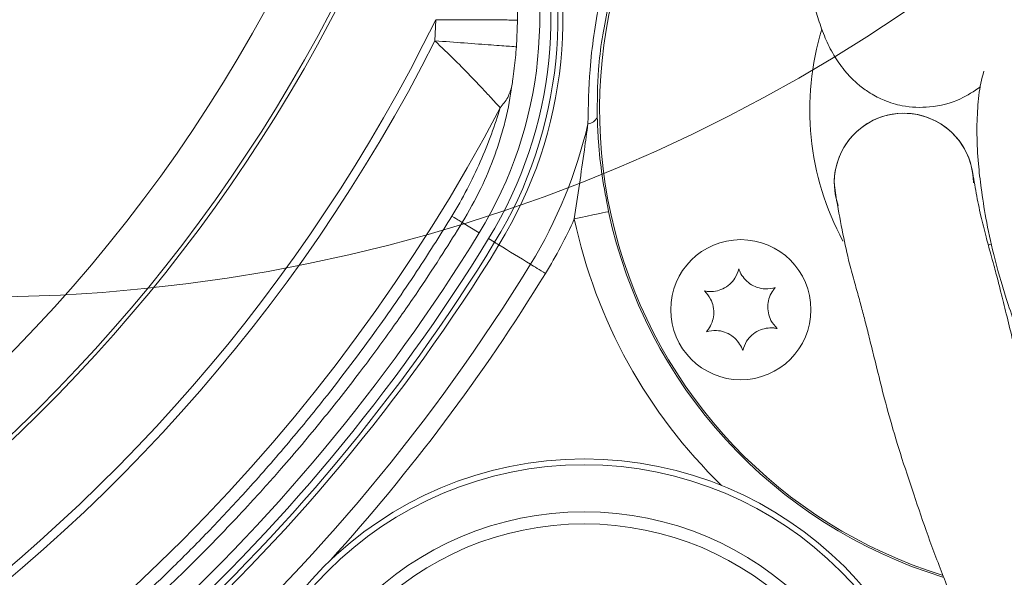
# Model space of a CAD drawing. Header units: millimetres. Extents: x 0 to 8410, y 0 to 5940.
# Tile 65 of 256: x 2079 to 2163, y 2620 to 2668. Entities that reach past the tile are written whole.
import ezdxf

# ---------------------------------------------------------------- set-up
doc = ezdxf.new("R2010")
doc.units = ezdxf.units.MM
doc.header["$LTSCALE"] = 10

msp = doc.modelspace()

# ---------------------------------------------------------------- linework, layer by layer
at = {"color": 8, "linetype": 'Continuous', "lineweight": 0}
for p, q in [((2114.768571, 2666.377995), (2114.839091, 2668.189261)), ((2121.82943, 2668.158534), (2121.740139, 2665.865126)), ((2118.554382, 2649.934265), (2117.105583, 2650.822136)), ((2119.878775, 2649.122629), (2119.362279, 2649.439159))]:
    msp.add_line(p, q, dxfattribs=at)
at = {"color": 7, "linetype": 'Continuous', "lineweight": 0}
for p, q in [((2162.116768, 2648.876849), (2162.394416, 2648.996356)), ((2162.393728, 2648.996088), (2162.130526, 2648.883227))]:
    msp.add_line(p, q, dxfattribs=at)
at = {"color": 7, "linetype": 'Continuous', "lineweight": 0, "flags": 128}
msp.add_lwpolyline([(2149.142225, 2652.711752), (2149.133714, 2652.744505), (2148.946784, 2654.22419)], dxfattribs=at)
at = {"color": 8, "linetype": 'Continuous', "lineweight": 0, "flags": 128}
for points in [[(2126.696805, 2651.128236), (2127.256687, 2651.247415), (2127.795999, 2651.362214), (2128.294917, 2651.468429), (2128.735113, 2651.562128), (2129.100409, 2651.639882), (2129.377384, 2651.698831), (2129.555859, 2651.736829), (2129.629277, 2651.752445)], [(2119.878775, 2649.122629), (2119.888856, 2649.11646), (2119.909598, 2649.103734), (2119.940868, 2649.084571), (2119.982472, 2649.05909), (2120.03415, 2649.02741), (2120.095576, 2648.98977), (2120.16636, 2648.946378), (2120.246059, 2648.897532)], [(2120.246059, 2648.897532), (2120.574421, 2648.696307), (2120.905324, 2648.493532), (2121.238756, 2648.289177), (2121.574702, 2648.083303), (2121.913149, 2647.875878), (2122.254087, 2647.666964), (2122.597503, 2647.4565), (2122.943378, 2647.244516)], [(2122.943378, 2647.244516), (2123.07, 2647.166941), (2123.209717, 2647.081319), (2123.360942, 2646.988633), (2123.521968, 2646.889958), (2123.690965, 2646.786365), (2123.866028, 2646.679107), (2124.04517, 2646.569315), (2124.226364, 2646.458271)]]:
    msp.add_lwpolyline(points, dxfattribs=at)
at = {"color": 7, "linetype": 'Continuous', "lineweight": 0}
for centre, radius in [((2075.419295, 2786.029622), 141.608243), ((2140.943997, 2643.349759), 6), ((2127.535192, 2599.074759), 31.5)]:
    msp.add_circle(centre, radius, dxfattribs=at)
at = {"color": 8, "linetype": 'Continuous', "lineweight": 0}
for radius in [30.998166, 26.965115, 25.935322]:
    msp.add_circle((2127.535192, 2599.074759), radius, dxfattribs=at)
for centre, radius, start, end in [((1983.705367, 2732.574759), 132.755177, 277.99613311, 345.32495995), ((1983.705367, 2732.574759), 154.43114, 196.82343481, 332.2378588), ((2088.578407, 2668.304661), 36.710535, 328.49848381, 20), ((2088.578407, 2668.304661), 37.141301, 328.49848381, 20), ((1983.705367, 2732.574759), 137.748325, 274.72133981, 337.49051778), ((1983.705367, 2732.574759), 138.098428, 275.06759624, 337.11894803), ((1983.705367, 2732.574759), 146.087464, 275.06759624, 333.84936555), ((1983.705367, 2732.574759), 146.831798, 273.42514842, 333.20278983), ((2127.73689, 2660.303041), 1.035989, 276.74559072, 332.60017352), ((2088.578407, 2668.304661), 40.304845, 328.49848381, 347.05278965), ((2170.605367, 2660.474759), 41.894136, 192.01681435, 252.84155001), ((2088.578407, 2668.304661), 41.809589, 328.49848381, 335.74333168), ((2170.605367, 2660.474759), 44.892308, 192.01681435, 225.79665047), ((1983.705367, 2732.574759), 159.710535, 311.86830623, 328.49848381), ((1983.705367, 2732.574759), 160.141301, 311.86830623, 328.49848381), ((1983.705367, 2732.574759), 163.304845, 311.86830623, 328.49848381), ((1983.705367, 2732.574759), 164.809589, 317.81036939, 328.49848381)]:
    msp.add_arc(centre, radius, start, end, dxfattribs=at)
at = {"color": 7, "linetype": 'Continuous', "lineweight": 0}
for centre, radius, start, end in [((2170.605367, 2660.474759), 41.75, 136.01504351, 252.67527177), ((2088.578407, 2668.304661), 36.104762, 328.49848381, 20), ((2088.578407, 2668.304661), 35.157223, 328.49848381, 20), ((2170.605367, 2660.474759), 23.75, 163.10822995, 208.26966209), ((2154.896784, 2654.224202), 5.95, 9.63813286, 180), ((2154.896784, 2654.224202), 5.95, 0, 199.26032947), ((1983.705367, 2732.574759), 158.157223, 311.86830623, 328.49848381), ((1983.705367, 2732.574759), 159.104762, 311.86830623, 328.49848381)]:
    msp.add_arc(centre, radius, start, end, dxfattribs=at)
for points, knots in [([(2095.161303, 2710.836563), (2095.63612, 2710.820645), (2097.411627, 2710.761121), (2100.427236, 2710.615451), (2104.289642, 2710.353536), (2108.247409, 2709.952945), (2112.189645, 2709.390839), (2115.747161, 2708.705701), (2118.624578, 2708.004569), (2120.811674, 2707.361385), (2122.605661, 2706.749266), (2124.349584, 2706.066795), (2126.262982, 2705.186759), (2128.175099, 2704.118493), (2129.935215, 2702.934249), (2131.853296, 2701.414137), (2133.750498, 2699.585148), (2135.5387, 2697.507771), (2136.976863, 2695.550531), (2138.145224, 2693.717427), (2139.130163, 2692.012252), (2140.06583, 2690.283981), (2141.242741, 2687.940557), (2142.386302, 2685.286365), (2143.36647, 2682.565056), (2144.23147, 2679.861939), (2145.064936, 2677.188148), (2145.879563, 2674.538287), (2146.428146, 2672.55853), (2146.840847, 2670.970955), (2147.179825, 2669.645066), (2147.586203, 2668.173453), (2148.10748, 2666.694728), (2148.807482, 2665.252289), (2149.608501, 2664.069953), (2150.389983, 2663.19197), (2151.193942, 2662.45912), (2152.149641, 2661.788198), (2153.32082, 2661.19778), (2155.027591, 2660.688554), (2157.250972, 2660.616358), (2159.592041, 2661.174337), (2160.897198, 2662.065953), (2161.45329, 2662.445846)], [0, 0, 0, 0, 0.007273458, 0.027198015, 0.046498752, 0.067330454, 0.08956199, 0.11010069, 0.127144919, 0.140915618, 0.151765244, 0.163952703, 0.179106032, 0.197572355, 0.216971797, 0.236295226, 0.268598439, 0.29894018, 0.327482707, 0.354128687, 0.378431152, 0.402099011, 0.430285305, 0.481978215, 0.523806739, 0.558226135, 0.600288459, 0.646468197, 0.693106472, 0.717476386, 0.743647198, 0.77140606, 0.800066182, 0.824958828, 0.845329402, 0.855581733, 0.864476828, 0.875238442, 0.890375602, 0.909713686, 0.93927961, 0.974128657, 1, 1, 1, 1]), ([(2161.750595, 2663.768593), (2161.658832, 2663.435629), (2161.378661, 2662.419028), (2161.195765, 2660.620198), (2161.122185, 2658.328892), (2161.245711, 2656.038633), (2161.513189, 2653.661333), (2161.919493, 2651.09903), (2162.575837, 2647.9865), (2163.630238, 2644.242731), (2165.236259, 2639.823674), (2167.266338, 2634.87645), (2169.462523, 2629.804411), (2171.591706, 2625.164077), (2173.477359, 2621.24491), (2175.05262, 2618.061954), (2176.407227, 2615.37066), (2177.888251, 2612.462227), (2179.771107, 2608.797685), (2182.148846, 2604.238132), (2184.8469, 2599.297536), (2187.771807, 2594.315606), (2190.859103, 2589.485491), (2194.08444, 2584.574053), (2197.221967, 2579.717188), (2200.1046, 2574.958603), (2202.789424, 2570.254161), (2205.546883, 2565.137965), (2208.313295, 2559.669359), (2210.842043, 2554.343569), (2213.107087, 2549.341942), (2215.342783, 2544.229199), (2217.777205, 2538.504331), (2220.376903, 2532.253652), (2223.083692, 2525.84286), (2225.898847, 2519.617723), (2228.8671, 2513.803628), (2231.896024, 2508.625029), (2234.655754, 2504.47243), (2237.161414, 2501.089617), (2239.628161, 2498.065571), (2242.521849, 2494.903466), (2245.919916, 2491.645215), (2250.129504, 2488.143747), (2255.182468, 2484.627863), (2260.49987, 2481.87993), (2265.423309, 2480.23197), (2269.432286, 2479.407003), (2272.852309, 2479.013384), (2275.5604, 2478.867523), (2277.924068, 2478.833844), (2280.420935, 2478.877673), (2283.335081, 2479.021454), (2286.456297, 2479.254204), (2290.470267, 2479.594801), (2295.282526, 2480.00743), (2300.936195, 2480.525169), (2306.475956, 2481.07248), (2311.842064, 2481.646735), (2316.887661, 2482.263254), (2321.272831, 2482.898075), (2324.893901, 2483.505052), (2327.996712, 2484.064723), (2330.807232, 2484.58844), (2333.495158, 2485.092491), (2336.010815, 2485.594465), (2337.847826, 2486.004218), (2339.091543, 2486.315185), (2339.892895, 2486.502392), (2340.565291, 2486.633704), (2341.145509, 2486.720702), (2341.706317, 2486.779829), (2342.323251, 2486.816715), (2343.040014, 2486.836233), (2343.844452, 2486.842041), (2344.709837, 2486.843557), (2345.544081, 2486.856093), (2346.182021, 2486.890897), (2346.525125, 2486.943094), (2346.556956, 2487.016674), (2346.568479, 2487.043309)], [0, 0, 0, 0, 0.00510149, 0.015575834, 0.026208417, 0.037369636, 0.046235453, 0.056468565, 0.06808497, 0.081045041, 0.09528792, 0.110613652, 0.125413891, 0.138010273, 0.148520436, 0.157004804, 0.163492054, 0.170006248, 0.180166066, 0.19260394, 0.206267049, 0.219871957, 0.233434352, 0.246896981, 0.261654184, 0.274683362, 0.286725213, 0.300543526, 0.316359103, 0.330669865, 0.342816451, 0.355697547, 0.370625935, 0.387372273, 0.404219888, 0.420606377, 0.43656541, 0.451363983, 0.464123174, 0.47295897, 0.482317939, 0.492992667, 0.504892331, 0.517699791, 0.53462963, 0.552428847, 0.564763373, 0.5761754, 0.58560072, 0.593089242, 0.598826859, 0.605780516, 0.615002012, 0.624947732, 0.634439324, 0.653001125, 0.672489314, 0.6936594, 0.715904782, 0.737888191, 0.758778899, 0.77777539, 0.794905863, 0.812425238, 0.831327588, 0.851771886, 0.87354438, 0.884696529, 0.894587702, 0.903130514, 0.910247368, 0.916733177, 0.924509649, 0.933147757, 0.943124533, 0.95452297, 0.967443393, 0.981375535, 0.993258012, 1, 1, 1, 1]), ([(2342.739134, 2462.685394), (2343.448571, 2462.700124), (2345.588458, 2462.744554), (2348.567686, 2462.863004), (2351.868042, 2463.083691), (2354.528507, 2463.449894), (2355.911429, 2463.900117), (2356.510689, 2464.262051), (2356.819634, 2464.501276), (2357.091571, 2464.749467), (2357.330874, 2464.998856), (2357.484548, 2465.169732), (2357.82218, 2465.56965), (2358.283161, 2466.250312), (2358.671103, 2467.131595), (2358.903399, 2467.957524), (2359.019512, 2468.90245), (2358.984817, 2469.913992), (2358.691059, 2471.220146), (2358.045803, 2472.481445), (2357.047141, 2473.612544), (2356.346592, 2474.123739), (2355.542425, 2474.599822), (2354.680194, 2474.958437), (2353.745543, 2475.273262), (2352.618594, 2475.61334), (2351.203612, 2475.976069), (2349.645839, 2476.169288), (2348.214783, 2476.151775), (2346.835783, 2475.962513), (2345.581281, 2475.698069), (2344.290327, 2475.373759), (2342.905286, 2474.996756), (2341.293259, 2474.568286), (2339.399379, 2474.120569), (2337.046173, 2473.622455), (2334.150811, 2473.078828), (2330.748332, 2472.504966), (2327.088122, 2471.932396), (2323.414968, 2471.427018), (2319.824794, 2471.012592), (2316.328655, 2470.694784), (2312.790792, 2470.458745), (2309.022346, 2470.294584), (2304.842547, 2470.216469), (2300.183268, 2470.249146), (2294.93277, 2470.455652), (2289.938097, 2470.883592), (2285.656884, 2471.454494), (2282.505642, 2471.991623), (2279.705028, 2472.560501), (2276.879695, 2473.228067), (2273.665259, 2474.117791), (2270.288874, 2475.217176), (2267.01715, 2476.448011), (2264.112627, 2477.673586), (2261.530887, 2478.872447), (2259.333424, 2479.974345), (2257.323385, 2481.043476), (2255.184432, 2482.244148), (2252.591083, 2483.791604), (2249.473939, 2485.797803), (2246.04376, 2488.252839), (2242.714651, 2490.962122), (2239.868082, 2493.585404), (2237.686153, 2495.797459), (2236.10962, 2497.510497), (2234.613075, 2499.215345), (2232.813053, 2501.382063), (2230.390238, 2504.527855), (2227.571527, 2508.49287), (2224.55375, 2513.070406), (2220.502018, 2519.610713), (2215.622658, 2528.044274), (2210.506743, 2537.625945), (2205.971279, 2546.607729), (2201.909674, 2554.861944), (2197.829419, 2563.190893), (2193.781066, 2571.539533), (2189.900016, 2579.769911), (2186.356455, 2587.565258), (2183.165624, 2594.567764), (2180.312269, 2600.619184), (2178.108644, 2605.242515), (2176.457793, 2608.739637), (2175.096591, 2611.666891), (2173.533753, 2615.088737), (2171.703967, 2619.209076), (2170.004775, 2623.191223), (2168.58232, 2626.794919), (2167.47368, 2629.914096), (2166.484097, 2632.881876), (2165.520383, 2635.870698), (2164.739363, 2638.642947), (2164.120026, 2641.1314), (2163.689906, 2642.91221), (2163.380369, 2644.174252), (2163.166502, 2645.027606), (2162.972317, 2645.781944), (2162.788534, 2646.476564), (2162.576967, 2647.254295), (2162.287906, 2648.300595), (2161.899889, 2649.715558), (2161.457325, 2651.447756), (2161.089518, 2653.321379), (2160.864971, 2654.625841), (2160.752422, 2655.279669)], [0, 0, 0, 0, 0.011317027, 0.034135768, 0.056250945, 0.083006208, 0.108894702, 0.114881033, 0.119556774, 0.122939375, 0.1241707, 0.125118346, 0.125844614, 0.128291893, 0.130087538, 0.132120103, 0.133747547, 0.136013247, 0.139427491, 0.144044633, 0.146960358, 0.151496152, 0.158019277, 0.166510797, 0.176865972, 0.188020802, 0.202500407, 0.214535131, 0.224381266, 0.232338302, 0.239809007, 0.247181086, 0.255754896, 0.265145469, 0.275884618, 0.287859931, 0.302827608, 0.318941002, 0.334150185, 0.347978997, 0.360555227, 0.371982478, 0.382635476, 0.393809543, 0.40564493, 0.418176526, 0.431603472, 0.445986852, 0.454901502, 0.46233674, 0.468326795, 0.474586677, 0.482061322, 0.490749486, 0.498211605, 0.505118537, 0.511436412, 0.516803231, 0.521182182, 0.526380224, 0.533099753, 0.541376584, 0.551298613, 0.561423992, 0.569936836, 0.576719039, 0.581649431, 0.58500463, 0.59137948, 0.599836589, 0.610514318, 0.622478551, 0.634697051, 0.659227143, 0.683976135, 0.702730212, 0.72175256, 0.740829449, 0.759799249, 0.778541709, 0.796190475, 0.811720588, 0.825187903, 0.836744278, 0.842827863, 0.848752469, 0.856480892, 0.86598795, 0.876955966, 0.884486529, 0.892645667, 0.901618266, 0.910561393, 0.922026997, 0.93259148, 0.941880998, 0.9464565, 0.950562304, 0.95419232, 0.95734671, 0.960473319, 0.964974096, 0.972041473, 0.980689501, 0.990321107, 1, 1, 1, 1]), ([(2149.142054, 2652.712378), (2149.320136, 2651.74955), (2149.656095, 2649.933142), (2150.158918, 2647.575671), (2150.682575, 2645.702348), (2151.091526, 2644.236686), (2151.442957, 2642.933217), (2151.772975, 2641.633768), (2152.159302, 2640.074487), (2152.636825, 2638.131427), (2153.248215, 2635.684751), (2154.047242, 2632.763509), (2155.118931, 2629.399598), (2156.300326, 2625.87335), (2157.589468, 2622.230998), (2159.124785, 2618.374429), (2160.843027, 2614.358024), (2162.609574, 2610.385424), (2164.250104, 2606.793008), (2165.584578, 2603.918082), (2166.692051, 2601.555416), (2167.807294, 2599.192047), (2169.174607, 2596.309337), (2170.860834, 2592.759623), (2172.778364, 2588.698698), (2174.81961, 2584.293764), (2176.801284, 2579.960732), (2178.721169, 2575.751281), (2180.543854, 2571.779316), (2182.278708, 2568.056821), (2183.810494, 2564.812185), (2185.103496, 2562.100302), (2186.331279, 2559.544524), (2187.687461, 2556.741082), (2189.36038, 2553.308333), (2191.280896, 2549.392992), (2193.249401, 2545.404443), (2195.033156, 2541.828445), (2196.511193, 2538.89889), (2197.788275, 2536.395004), (2199.453225, 2533.164916), (2201.790969, 2528.714353), (2204.994278, 2522.813338), (2208.764704, 2516.146984), (2212.375685, 2510.083183), (2215.641435, 2504.927947), (2218.204946, 2501.109615), (2220.612841, 2497.746421), (2222.72246, 2494.980474), (2224.498114, 2492.782877), (2225.944004, 2491.080736), (2227.322622, 2489.520829), (2228.962721, 2487.740958), (2231.17815, 2485.473221), (2234.024664, 2482.778502), (2237.448466, 2479.851924), (2241.142331, 2477.060014), (2244.73685, 2474.656251), (2247.893623, 2472.750299), (2250.547656, 2471.269847), (2252.80075, 2470.089502), (2255.019545, 2468.986088), (2257.561242, 2467.791984), (2260.488332, 2466.509356), (2264.363741, 2464.936044), (2269.173316, 2463.190125), (2274.959892, 2461.433716), (2280.6657, 2460.132572), (2285.58833, 2459.342497), (2289.545547, 2458.895715), (2292.661521, 2458.644614), (2295.511128, 2458.486088), (2298.312747, 2458.389282), (2301.449979, 2458.3386), (2304.914807, 2458.336846), (2308.717875, 2458.399015), (2312.700387, 2458.546554), (2316.904089, 2458.80309), (2321.353788, 2459.206189), (2325.991592, 2459.766622), (2330.716269, 2460.45602), (2334.670487, 2461.093264), (2337.778966, 2461.637459), (2340.03224, 2462.076721), (2341.882947, 2462.477161), (2343.367382, 2462.829471), (2344.57669, 2463.139566), (2345.849323, 2463.484609), (2347.301844, 2463.879689), (2348.865844, 2464.254853), (2350.151704, 2464.407154), (2350.907618, 2464.241042), (2351.221665, 2463.976599), (2351.18645, 2463.882354), (2351.176842, 2463.856641)], [0, 0, 0, 0, 0.015166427, 0.028612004, 0.037468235, 0.045026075, 0.052212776, 0.059223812, 0.067182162, 0.077782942, 0.089676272, 0.102573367, 0.115729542, 0.127908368, 0.139299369, 0.150419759, 0.161571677, 0.172796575, 0.182763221, 0.190462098, 0.195788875, 0.20162244, 0.209285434, 0.218750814, 0.229904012, 0.241601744, 0.253702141, 0.264214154, 0.274898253, 0.285147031, 0.293822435, 0.30083932, 0.306924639, 0.314403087, 0.323476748, 0.334755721, 0.346295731, 0.356139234, 0.36421317, 0.370557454, 0.37693116, 0.391160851, 0.408048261, 0.427409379, 0.449003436, 0.461124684, 0.473060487, 0.483364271, 0.492038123, 0.499102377, 0.504571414, 0.508854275, 0.514856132, 0.522957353, 0.533040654, 0.544948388, 0.557899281, 0.569206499, 0.578716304, 0.586501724, 0.592585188, 0.598226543, 0.605599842, 0.614235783, 0.62280033, 0.637662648, 0.653451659, 0.66929447, 0.683664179, 0.693744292, 0.702301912, 0.710107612, 0.718304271, 0.72691658, 0.738289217, 0.750372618, 0.763472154, 0.778245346, 0.794827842, 0.81336037, 0.834023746, 0.857018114, 0.871966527, 0.885277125, 0.896822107, 0.90646976, 0.914100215, 0.921095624, 0.932802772, 0.946016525, 0.960855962, 0.977508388, 0.99386351, 1, 1, 1, 1]), ([(2140.781606, 2646.846), (2140.691421, 2646.572047), (2140.535164, 2646.09739), (2140.014022, 2645.500393), (2139.424508, 2645.114037), (2138.767074, 2644.911927), (2138.229985, 2644.889187), (2137.931832, 2644.940559), (2137.834976, 2644.957248)], [0, 0, 0, 0, 0.235568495, 0.408152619, 0.58114722, 0.745076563, 0.917187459, 1, 1, 1, 1]), ([(2143.890626, 2645.238522), (2143.608305, 2645.179646), (2143.119136, 2645.077633), (2142.341571, 2645.230443), (2141.712204, 2645.547779), (2141.208432, 2646.016061), (2140.920193, 2646.469851), (2140.815591, 2646.753758), (2140.781606, 2646.846)], [0, 0, 0, 0, 0.235552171, 0.408135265, 0.58113282, 0.745062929, 0.91717096, 1, 1, 1, 1]), ([(2137.834976, 2644.957248), (2138.027131, 2644.742163), (2138.360059, 2644.369505), (2138.616499, 2643.619684), (2138.656346, 2642.915976), (2138.502673, 2642.245561), (2138.253803, 2641.769073), (2138.060245, 2641.536552), (2137.997369, 2641.461018)], [0, 0, 0, 0, 0.235571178, 0.408151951, 0.58115109, 0.745078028, 0.917189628, 1, 1, 1, 1]), ([(2144.053017, 2641.742292), (2143.860862, 2641.957366), (2143.52793, 2642.330008), (2143.271497, 2643.079827), (2143.23165, 2643.783533), (2143.385319, 2644.453952), (2143.634202, 2644.930433), (2143.82775, 2645.162978), (2143.890626, 2645.238522)], [0, 0, 0, 0, 0.235565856, 0.408146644, 0.581145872, 0.745072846, 0.917184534, 1, 1, 1, 1]), ([(2137.997369, 2641.461018), (2138.27969, 2641.519881), (2138.76886, 2641.621872), (2139.546424, 2641.469069), (2140.17579, 2641.15173), (2140.679564, 2640.683451), (2140.967792, 2640.229659), (2141.072403, 2639.945771), (2141.10639, 2639.85354)], [0, 0, 0, 0, 0.235552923, 0.408137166, 0.581135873, 0.745067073, 0.91717625, 1, 1, 1, 1]), ([(2141.10639, 2639.85354), (2141.196576, 2640.127481), (2141.352837, 2640.602123), (2141.873972, 2641.199121), (2142.463493, 2641.585459), (2143.120915, 2641.78764), (2143.658007, 2641.8103), (2143.956162, 2641.758968), (2144.053017, 2641.742292)], [0, 0, 0, 0, 0.235563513, 0.408148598, 0.581144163, 0.745076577, 0.917188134, 1, 1, 1, 1])]:
    msp.add_open_spline(points, degree=3, knots=knots, dxfattribs=at)
at = {"color": 8, "linetype": 'Continuous', "lineweight": 0}
for points, knots in [([(2120.292912, 2678.46081), (2120.299364, 2678.405541), (2120.309055, 2678.322525), (2120.367563, 2678.073798), (2120.424964, 2677.843197), (2120.496338, 2677.564687), (2120.595315, 2677.181474), (2120.725862, 2676.670023), (2120.888703, 2676.005765), (2121.056592, 2675.274207), (2121.224573, 2674.474185), (2121.40204, 2673.525551), (2121.575804, 2672.408901), (2121.721962, 2671.105849), (2121.817289, 2669.678042), (2121.825207, 2668.68707), (2121.82943, 2668.158534)], [0, 0, 0, 0, 0.055694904, 0.083656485, 0.112853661, 0.143749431, 0.176221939, 0.229180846, 0.288389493, 0.358325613, 0.428572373, 0.50789247, 0.620114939, 0.736205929, 0.859305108, 1, 1, 1, 1]), ([(2127.858578, 2659.274224), (2127.88965, 2660.811927), (2127.940222, 2663.314627), (2128.338939, 2666.865729), (2128.683327, 2668.774497), (2128.85766, 2669.74074)], [0, 0, 0, 0, 0.440352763, 0.716699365, 1, 1, 1, 1]), ([(2129.536886, 2669.047657), (2129.372933, 2668.226847), (2129.039786, 2666.558991), (2128.669811, 2663.408645), (2128.661631, 2661.180773), (2128.656658, 2659.826282)], [0, 0, 0, 0, 0.275300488, 0.559400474, 1, 1, 1, 1]), ([(2121.82943, 2668.158534), (2121.693643, 2668.159126), (2121.41166, 2668.160356), (2119.771276, 2668.16757), (2117.464591, 2668.17772), (2115.692455, 2668.185509), (2114.839091, 2668.189261)], [0, 0, 0, 0, 0.240772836, 0.500000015, 0.759227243, 1, 1, 1, 1]), ([(2120.359777, 2660.640422), (2120.227862, 2660.782072), (2119.954056, 2661.076086), (2119.186561, 2661.912151), (2118.039294, 2663.136027), (2116.480411, 2664.730643), (2115.343142, 2665.825069), (2114.768571, 2666.377995)], [0, 0, 0, 0, 0.146366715, 0.303803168, 0.542894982, 0.769061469, 1, 1, 1, 1]), ([(2121.740139, 2665.865126), (2121.604717, 2665.875079), (2121.323494, 2665.895748), (2119.687513, 2666.016144), (2117.387021, 2666.185366), (2115.619644, 2666.315385), (2114.768571, 2666.377995)], [0, 0, 0, 0, 0.240772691, 0.500000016, 0.759227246, 1, 1, 1, 1]), ([(2121.740139, 2665.865126), (2121.687263, 2665.251561), (2121.606617, 2664.315756), (2121.450896, 2663.173078), (2121.385861, 2662.708685), (2121.359958, 2662.52372)], [0, 0, 0, 0, 0.533949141, 0.814374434, 1, 1, 1, 1]), ([(2121.359958, 2662.52372), (2121.206571, 2661.577055), (2120.979262, 2660.174163), (2120.402959, 2658.096761), (2119.7444, 2656.122372), (2118.720527, 2653.640173), (2117.654566, 2651.780096), (2117.105583, 2650.822136)], [0, 0, 0, 0, 0.2615808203, 0.3876446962, 0.512833, 0.7491034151, 1, 1, 1, 1]), ([(2121.359958, 2662.52372), (2121.259291, 2662.187538), (2121.057957, 2661.515176), (2120.592503, 2660.932006), (2120.359777, 2660.640422)], [0, 0, 0, 0, 0.500002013, 1, 1, 1, 1]), ([(2116.222544, 2651.363316), (2116.667874, 2652.125583), (2117.557597, 2653.648513), (2118.665796, 2656.013084), (2119.639144, 2658.395007), (2120.120692, 2659.895458), (2120.359777, 2660.640422)], [0, 0, 0, 0, 0.252710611, 0.504889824, 0.754180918, 1, 1, 1, 1]), ([(2128.656658, 2659.826282), (2128.685236, 2659.138225), (2128.754248, 2657.476649), (2129.04389, 2654.799853), (2129.432844, 2652.775036), (2129.629277, 2651.752445)], [0, 0, 0, 0, 0.259167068, 0.625857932, 1, 1, 1, 1]), ([(2126.696805, 2651.128236), (2126.989999, 2653.103843), (2127.393596, 2655.823371), (2127.758704, 2658.533008), (2127.858578, 2659.274224)], [0, 0, 0, 0, 0.72645227, 1, 1, 1, 1]), ([(2087.50221, 2616.762462), (2088.22719, 2617.420036), (2089.821825, 2618.866405), (2092.366037, 2621.302719), (2095.265514, 2624.213298), (2098.480029, 2627.634334), (2101.875995, 2631.491082), (2105.736957, 2636.194576), (2109.619138, 2641.349854), (2113.244429, 2646.604), (2115.297671, 2649.88528), (2116.222544, 2651.363316)], [0, 0, 0, 0, 0.065071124, 0.143127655, 0.23416716, 0.338185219, 0.455177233, 0.575753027, 0.742678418, 0.884090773, 1, 1, 1, 1]), ([(2117.105583, 2650.822136), (2117.048302, 2650.857236), (2116.933739, 2650.927436), (2116.45961, 2651.218023), (2116.222544, 2651.363316)], [0, 0, 0, 0, 0.499998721, 1, 1, 1, 1]), ([(2117.105583, 2650.822136), (2116.554358, 2649.934489), (2115.362797, 2648.015701), (2113.358248, 2644.975392), (2110.994301, 2641.566652), (2108.233042, 2637.818892), (2105.089287, 2633.820439), (2102.037237, 2630.198847), (2099.385506, 2627.230525), (2097.255365, 2624.943488), (2095.106164, 2622.718985), (2092.819307, 2620.448084), (2090.442383, 2618.180975), (2088.874957, 2616.760149), (2088.118701, 2616.074625)], [0, 0, 0, 0, 0.069027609, 0.149214, 0.240557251, 0.343058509, 0.45671612, 0.576539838, 0.655898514, 0.719662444, 0.783014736, 0.860240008, 0.93256822, 1, 1, 1, 1])]:
    msp.add_open_spline(points, degree=3, knots=knots, dxfattribs=at)

doc.saveas('drawing.dxf')
